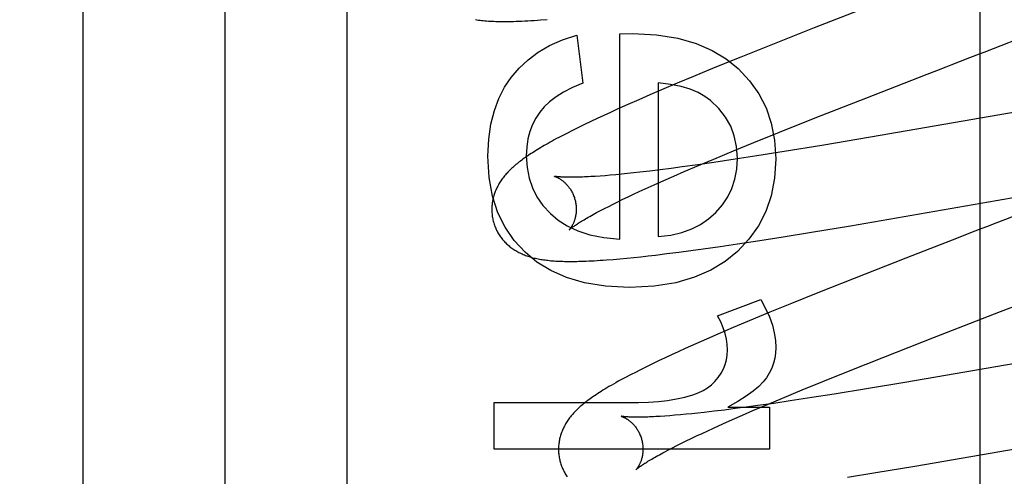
# Model space of a CAD drawing. Header units: inches. Extents: x 0 to 270, y 0 to 175.
# Tile 32 of 95: x 77.791 to 78.024, y 85.646 to 85.754. Entities that reach past the tile are written whole.
import ezdxf

# ---------------------------------------------------------------- set-up
doc = ezdxf.new("R2010")
doc.units = ezdxf.units.IN
doc.header["$LTSCALE"] = 14.84127
doc.header["$MEASUREMENT"] = 0
doc.linetypes.add('HIDDEN', pattern=[0.2, 0.1, -0.1])
doc.layers.add('DEFAULT_2', color=8, linetype='HIDDEN')
doc.layers.add('RIGHT_OR_MAIN_DOOR_ASSEMBLY', color=7, linetype='CONTINUOUS')

msp = doc.modelspace()

# ---------------------------------------------------------------- linework, layer by layer
at = {"layer": 'DEFAULT_2', "color": 8, "linetype": 'HIDDEN'}
for p, q in [((77.86889, 82.57319), (77.86889, 88.0737)), ((77.80639, 85.22504), (77.80639, 85.96809)), ((78.01869, 85.23797), (78.01869, 85.84277)), ((77.9963, 85.75862), (77.97944, 85.75205)), ((77.93345, 85.75067), (77.9364, 85.75073)), ((77.93345, 85.70204), (77.93345, 85.75067)), ((77.97944, 85.75205), (77.96955, 85.74815)), ((77.92326, 85.75036), (77.92467, 85.73894)), ((78.02186, 85.74717), (78.02954, 85.75014)), ((77.96955, 85.74815), (77.96209, 85.74516)), ((78.0163, 85.74502), (78.01853, 85.74588)), ((77.96209, 85.74516), (77.9559, 85.74265)), ((77.9559, 85.74265), (77.9509, 85.74059)), ((78.00619, 85.74111), (78.00844, 85.74198)), ((77.94254, 85.73906), (77.94254, 85.70266)), ((77.94703, 85.73898), (77.94328, 85.73739)), ((77.9509, 85.74059), (77.94703, 85.73898)), ((77.99164, 85.73545), (78.00619, 85.74111)), ((77.94328, 85.73739), (77.94055, 85.73622)), ((77.93789, 85.73506), (77.93531, 85.73393)), ((77.94055, 85.73622), (77.93789, 85.73506)), ((77.97963, 85.73074), (77.99164, 85.73545)), ((78.05169, 85.73643), (77.99276, 85.72621)), ((77.93119, 85.73207), (77.92961, 85.73134)), ((77.93281, 85.73281), (77.93119, 85.73207)), ((77.93531, 85.73393), (77.93281, 85.73281)), ((77.92655, 85.72991), (77.92509, 85.72921)), ((77.92806, 85.73062), (77.92655, 85.72991)), ((77.92961, 85.73134), (77.92806, 85.73062)), ((77.97122, 85.72738), (77.97963, 85.73074)), ((77.92224, 85.7278), (77.92087, 85.7271)), ((77.92365, 85.7285), (77.92224, 85.7278)), ((77.92509, 85.72921), (77.92365, 85.7285)), ((77.96516, 85.72493), (77.97122, 85.72738)), ((77.9603, 85.72294), (77.96516, 85.72493)), ((77.99276, 85.72621), (77.98123, 85.72426)), ((77.95564, 85.72101), (77.9603, 85.72294)), ((77.97231, 85.7228), (77.96587, 85.72177)), ((77.98123, 85.72426), (77.97231, 85.7228)), ((77.95571, 85.72022), (77.95188, 85.71967)), ((77.95207, 85.7195), (77.95564, 85.72101)), ((77.96069, 85.72097), (77.95571, 85.72022)), ((77.96587, 85.72177), (77.96069, 85.72097)), ((77.93818, 85.7179), (77.93668, 85.71773)), ((77.94054, 85.71818), (77.93818, 85.7179)), ((77.94299, 85.71848), (77.94054, 85.71818)), ((77.94555, 85.71881), (77.94299, 85.71848)), ((77.9482, 85.71916), (77.94555, 85.71881)), ((77.94619, 85.71697), (77.94865, 85.71804)), ((77.95188, 85.71967), (77.9482, 85.71916)), ((77.94865, 85.71804), (77.95207, 85.7195)), ((77.92874, 85.71699), (77.92761, 85.71692)), ((77.92992, 85.71708), (77.92874, 85.71699)), ((77.93116, 85.71719), (77.92992, 85.71708)), ((77.93246, 85.71731), (77.93116, 85.71719)), ((77.93382, 85.71744), (77.93246, 85.71731)), ((77.93522, 85.71758), (77.93382, 85.71744)), ((77.93668, 85.71773), (77.93522, 85.71758)), ((77.94155, 85.71492), (77.94382, 85.71593)), ((77.94382, 85.71593), (77.94619, 85.71697)), ((77.93668, 85.71268), (77.93801, 85.7133)), ((77.93801, 85.7133), (77.93939, 85.71394)), ((77.93939, 85.71394), (77.94155, 85.71492)), ((77.98802, 85.70522), (78.04419, 85.71497)), ((77.93187, 85.71036), (77.93299, 85.71091)), ((77.93299, 85.71091), (77.93417, 85.71149)), ((77.93417, 85.71149), (77.9354, 85.71207)), ((77.9354, 85.71207), (77.93668, 85.71268)), ((77.92794, 85.70834), (77.92884, 85.70881)), ((77.92884, 85.70881), (77.92979, 85.70931)), ((77.92979, 85.70931), (77.9308, 85.70982)), ((77.9308, 85.70982), (77.93187, 85.71036)), ((77.9788, 85.70369), (77.98802, 85.70522)), ((78.02246, 85.70584), (78.02022, 85.70498)), ((77.96128, 85.70093), (77.9666, 85.70174)), ((77.9666, 85.70174), (77.97206, 85.7026)), ((77.97206, 85.7026), (77.9788, 85.70369)), ((78.01348, 85.70237), (78.00109, 85.69756)), ((78.01685, 85.70367), (78.01348, 85.70237)), ((77.94736, 85.69897), (77.95022, 85.69935)), ((77.95022, 85.69935), (77.95314, 85.69975)), ((77.95314, 85.69975), (77.95715, 85.70032)), ((77.95715, 85.70032), (77.96128, 85.70093)), ((77.93184, 85.69727), (77.93345, 85.69741)), ((77.93345, 85.69741), (77.93509, 85.69756)), ((77.93509, 85.69756), (77.93674, 85.69772)), ((77.93674, 85.69772), (77.93842, 85.6979)), ((77.93842, 85.6979), (77.94013, 85.69809)), ((77.94013, 85.69809), (77.94188, 85.69829)), ((77.94188, 85.69829), (77.94458, 85.69862)), ((77.94458, 85.69862), (77.94736, 85.69897)), ((78.00109, 85.69756), (77.9889, 85.69277)), ((77.9889, 85.69277), (77.98029, 85.68934)), ((77.95653, 85.68393), (77.96678, 85.68774)), ((77.98029, 85.68934), (77.97403, 85.68681)), ((77.97403, 85.68681), (77.96897, 85.68474)), ((77.96897, 85.68474), (77.96408, 85.68271)), ((78.00793, 85.67886), (78.02356, 85.68493)), ((77.96029, 85.68112), (77.95663, 85.67955)), ((77.96408, 85.68271), (77.96029, 85.68112)), ((77.95397, 85.6784), (77.95139, 85.67726)), ((77.95663, 85.67955), (77.95397, 85.6784)), ((77.99594, 85.67415), (78.00793, 85.67886)), ((78.0659, 85.67937), (78.00087, 85.66812)), ((77.94889, 85.67615), (77.94726, 85.67541)), ((77.95139, 85.67726), (77.94889, 85.67615)), ((77.94413, 85.67396), (77.94261, 85.67325)), ((77.94568, 85.67468), (77.94413, 85.67396)), ((77.94726, 85.67541), (77.94568, 85.67468)), ((77.98754, 85.6708), (77.99594, 85.67415)), ((77.9397, 85.67184), (77.9383, 85.67115)), ((77.94114, 85.67254), (77.9397, 85.67184)), ((77.94261, 85.67325), (77.94114, 85.67254)), ((77.9383, 85.67115), (77.93694, 85.67045)), ((77.98148, 85.66836), (77.98754, 85.6708)), ((77.97661, 85.66637), (77.98148, 85.66836)), ((77.9918, 85.66661), (77.98414, 85.66537)), ((78.00087, 85.66812), (77.9918, 85.66661)), ((77.96836, 85.66292), (77.97194, 85.66443)), ((77.97194, 85.66443), (77.97661, 85.66637)), ((77.97887, 85.66454), (77.97378, 85.66377)), ((77.98414, 85.66537), (77.97887, 85.66454)), ((77.90367, 85.65232), (77.90367, 85.66337)), ((77.90367, 85.66337), (77.93781, 85.66337)), ((77.96072, 85.66193), (77.95818, 85.66161)), ((77.95899, 85.66226), (77.96887, 85.66226)), ((77.96335, 85.66228), (77.96072, 85.66193)), ((77.96608, 85.66266), (77.96335, 85.66228)), ((77.96493, 85.66146), (77.96836, 85.66292)), ((77.96986, 85.66319), (77.96608, 85.66266)), ((77.96887, 85.66226), (77.96887, 85.65232)), ((77.97378, 85.66377), (77.96986, 85.66319)), ((77.94408, 85.66017), (77.94298, 85.6601)), ((77.94525, 85.66026), (77.94408, 85.66017)), ((77.94647, 85.66036), (77.94525, 85.66026)), ((77.94775, 85.66047), (77.94647, 85.66036)), ((77.94909, 85.66059), (77.94775, 85.66047)), ((77.95048, 85.66073), (77.94909, 85.66059)), ((77.95192, 85.66088), (77.95048, 85.66073)), ((77.95341, 85.66105), (77.95192, 85.66088)), ((77.95574, 85.66131), (77.95341, 85.66105)), ((77.95818, 85.66161), (77.95574, 85.66131)), ((77.96008, 85.65934), (77.96246, 85.66039)), ((77.96246, 85.66039), (77.96493, 85.66146)), ((77.95423, 85.65671), (77.95562, 85.65735)), ((77.95562, 85.65735), (77.9578, 85.65833)), ((77.9578, 85.65833), (77.96008, 85.65934)), ((78.00325, 85.64833), (78.05847, 85.65792)), ((77.95035, 85.65488), (77.9516, 85.65548)), ((77.9516, 85.65548), (77.95289, 85.65608)), ((77.95289, 85.65608), (77.95423, 85.65671)), ((77.94495, 85.65219), (77.94592, 85.65269)), ((77.94592, 85.65269), (77.94694, 85.65321)), ((77.94694, 85.65321), (77.94803, 85.65375)), ((77.94803, 85.65375), (77.94916, 85.65431)), ((77.94916, 85.65431), (77.95035, 85.65488)), ((77.96887, 85.65232), (77.90367, 85.65232)), ((77.94404, 85.65171), (77.94495, 85.65219)), ((77.99402, 85.6468), (78.00325, 85.64833)), ((77.98729, 85.64572), (77.99402, 85.6468))]:
    msp.add_line(p, q, dxfattribs=at)
for points in [[(77.89925, 85.75401), (77.8996, 85.75396), (77.89996, 85.75391), (77.90033, 85.75386), (77.9007, 85.75382), (77.90109, 85.75378), (77.90149, 85.75374), (77.90189, 85.75371), (77.90231, 85.75368), (77.90273, 85.75366), (77.90317, 85.75364), (77.90362, 85.75362), (77.90408, 85.7536), (77.90456, 85.75359), (77.90504, 85.75358), (77.90554, 85.75358), (77.90606, 85.75358), (77.90659, 85.75358), (77.90713, 85.75359), (77.9077, 85.7536), (77.90829, 85.75361), (77.9089, 85.75363), (77.90954, 85.75365), (77.91021, 85.75368), (77.91091, 85.75371), (77.91164, 85.75375), (77.91238, 85.7538), (77.91314, 85.75384), (77.91391, 85.7539), (77.91468, 85.75395), (77.91623, 85.75408)], [(77.9364, 85.75073), (77.94213, 85.7504), (77.94719, 85.74963), (77.95152, 85.74838), (77.95528, 85.74674), (77.9586, 85.74476), (77.96143, 85.74242)], [(77.90774, 85.74034), (77.9096, 85.74254), (77.91172, 85.74453), (77.91407, 85.7463), (77.91675, 85.74786), (77.91982, 85.74921), (77.92326, 85.75036)], [(78.01853, 85.74588), (78.01964, 85.74631), (78.02186, 85.74717)], [(78.01182, 85.74328), (78.01406, 85.74415), (78.0163, 85.74502)], [(77.96143, 85.74242), (77.96413, 85.73954), (77.96633, 85.73643), (77.96804, 85.73314), (77.96927, 85.72954), (77.97004, 85.7255), (77.97035, 85.72108)], [(78.00844, 85.74198), (78.01069, 85.74285), (78.01182, 85.74328)], [(77.9022, 85.72169), (77.90241, 85.72569), (77.90291, 85.7293), (77.90373, 85.7325), (77.90482, 85.73537), (77.90615, 85.73799), (77.90774, 85.74034)], [(77.92467, 85.73894), (77.92225, 85.73794), (77.92013, 85.73688), (77.91832, 85.73576), (77.91679, 85.73458), (77.9155, 85.73338), (77.91447, 85.73213)], [(77.95486, 85.73487), (77.95354, 85.73585), (77.95194, 85.73673), (77.95008, 85.73752), (77.94791, 85.73818), (77.94539, 85.73869), (77.94254, 85.73906)], [(77.96126, 85.7212), (77.96106, 85.72397), (77.96052, 85.72651), (77.95967, 85.7288), (77.95846, 85.73092), (77.95685, 85.73295), (77.95486, 85.73487)], [(77.91447, 85.73213), (77.91353, 85.73071), (77.91275, 85.72918), (77.91213, 85.72755), (77.91167, 85.72579), (77.9114, 85.72385), (77.91129, 85.72175)], [(77.92087, 85.7271), (77.92023, 85.72677), (77.91961, 85.72645), (77.91902, 85.72614), (77.91846, 85.72584), (77.91792, 85.72555), (77.91741, 85.72527), (77.91691, 85.72499), (77.91643, 85.72472), (77.91597, 85.72446), (77.91552, 85.7242), (77.91509, 85.72395), (77.91467, 85.7237), (77.91426, 85.72346), (77.91387, 85.72322), (77.91349, 85.72298), (77.91312, 85.72275), (77.91276, 85.72252), (77.9124, 85.72229), (77.91206, 85.72207), (77.91173, 85.72185), (77.91141, 85.72162), (77.91109, 85.72141), (77.91078, 85.72119), (77.91048, 85.72097), (77.91019, 85.72076), (77.9099, 85.72054), (77.90963, 85.72033), (77.90935, 85.72011), (77.90909, 85.7199), (77.90883, 85.71969), (77.90857, 85.71947)], [(77.91098, 85.69897), (77.90841, 85.70175), (77.90628, 85.70488), (77.90457, 85.70832), (77.90331, 85.7122), (77.90252, 85.71667), (77.9022, 85.72169)], [(77.91129, 85.72175), (77.91147, 85.719), (77.91195, 85.71647), (77.91273, 85.71418), (77.91381, 85.71206), (77.91523, 85.71002), (77.91698, 85.70811)], [(77.95615, 85.70838), (77.9577, 85.71016), (77.95896, 85.71206), (77.95995, 85.71406), (77.96065, 85.71623), (77.96109, 85.71861), (77.96126, 85.7212)], [(77.97035, 85.72108), (77.97003, 85.71648), (77.96924, 85.71231), (77.96799, 85.70861), (77.96624, 85.70523), (77.96399, 85.70205), (77.96125, 85.69911)], [(77.90857, 85.71947), (77.90833, 85.71925), (77.90808, 85.71904), (77.90785, 85.71882), (77.90761, 85.7186), (77.90739, 85.71838), (77.90717, 85.71816), (77.90695, 85.71794), (77.90674, 85.71771), (77.90654, 85.71749), (77.90634, 85.71726), (77.90615, 85.71703), (77.90596, 85.7168), (77.90578, 85.71657), (77.9056, 85.71633), (77.90543, 85.71609), (77.90527, 85.71586), (77.90511, 85.71562), (77.90496, 85.71537), (77.90481, 85.71513), (77.90467, 85.71488), (77.90453, 85.71463), (77.9044, 85.71438), (77.90428, 85.71413), (77.90416, 85.71388), (77.90405, 85.71363), (77.90395, 85.71337), (77.90385, 85.71312), (77.90376, 85.71287), (77.90368, 85.71261), (77.9036, 85.71235), (77.90352, 85.71209), (77.90345, 85.71183), (77.90339, 85.71157), (77.90334, 85.7113), (77.90329, 85.71103), (77.90324, 85.71076), (77.9032, 85.71049), (77.90317, 85.71021), (77.90315, 85.70994), (77.90313, 85.70966), (77.90312, 85.70939), (77.90312, 85.70911), (77.90312, 85.70883), (77.90313, 85.70855), (77.90315, 85.70827), (77.90317, 85.70799), (77.9032, 85.70772), (77.90324, 85.70744), (77.90328, 85.70716), (77.90334, 85.70688), (77.9034, 85.70661), (77.90346, 85.70634), (77.90352, 85.7061)], [(77.91796, 85.71693), (77.91794, 85.71693), (77.91793, 85.71693), (77.91793, 85.71693), (77.91793, 85.71693), (77.91795, 85.71693), (77.91797, 85.71692), (77.918, 85.71691), (77.91803, 85.7169), (77.91807, 85.71689), (77.91812, 85.71687), (77.91818, 85.71685), (77.91824, 85.71683), (77.91831, 85.7168), (77.91838, 85.71677), (77.91845, 85.71674), (77.91854, 85.7167), (77.91862, 85.71666), (77.91871, 85.71662), (77.9188, 85.71657), (77.9189, 85.71652), (77.919, 85.71646), (77.91911, 85.7164), (77.91921, 85.71634), (77.91932, 85.71627), (77.91944, 85.71619), (77.91955, 85.71611), (77.91967, 85.71603), (77.91979, 85.71594), (77.91991, 85.71584), (77.92004, 85.71574), (77.92016, 85.71564), (77.92029, 85.71553), (77.92042, 85.71541), (77.92055, 85.71528), (77.92068, 85.71515), (77.92082, 85.71501), (77.92095, 85.71487), (77.92108, 85.71471), (77.92121, 85.71455), (77.92134, 85.71439), (77.92147, 85.71421), (77.9216, 85.71403), (77.92172, 85.71385), (77.92184, 85.71365), (77.92196, 85.71345), (77.92208, 85.71325), (77.92219, 85.71304), (77.92229, 85.71282), (77.92239, 85.7126), (77.92248, 85.71237), (77.92257, 85.71214), (77.92266, 85.71191), (77.92273, 85.71167), (77.92279, 85.71146)], [(77.92761, 85.71692), (77.92654, 85.71685), (77.92603, 85.71682), (77.92553, 85.7168), (77.92505, 85.71677), (77.92459, 85.71675), (77.92414, 85.71674), (77.92371, 85.71672), (77.92329, 85.71671), (77.92289, 85.7167), (77.92251, 85.7167), (77.92214, 85.7167), (77.92179, 85.71669), (77.92145, 85.7167), (77.92113, 85.7167), (77.92083, 85.7167), (77.92054, 85.71671), (77.92027, 85.71672), (77.92002, 85.71673), (77.91978, 85.71674), (77.91956, 85.71675), (77.91935, 85.71677), (77.91916, 85.71678), (77.91899, 85.71679), (77.91882, 85.71681), (77.91868, 85.71682), (77.91855, 85.71684), (77.91843, 85.71685), (77.91833, 85.71686), (77.91824, 85.71688), (77.91816, 85.71689), (77.91809, 85.7169), (77.91804, 85.71691), (77.918, 85.71692), (77.91796, 85.71692), (77.91796, 85.71693)], [(77.92279, 85.71146), (77.92285, 85.71125), (77.92291, 85.71101), (77.92296, 85.71076), (77.923, 85.71052), (77.92303, 85.71028), (77.92306, 85.71004), (77.92309, 85.7098), (77.9231, 85.70956), (77.92311, 85.70932), (77.92311, 85.70909), (77.92311, 85.70886), (77.9231, 85.70864), (77.92308, 85.70842), (77.92306, 85.7082), (77.92303, 85.70799), (77.923, 85.70779), (77.92297, 85.70759), (77.92293, 85.7074), (77.92289, 85.70721), (77.92284, 85.70703), (77.9228, 85.70686), (77.92275, 85.70669), (77.9227, 85.70652), (77.92264, 85.70637), (77.92259, 85.70622), (77.92253, 85.70607), (77.92247, 85.70593), (77.92242, 85.7058), (77.92236, 85.70567), (77.9223, 85.70555), (77.92224, 85.70544), (77.92218, 85.70533), (77.92212, 85.70522), (77.92207, 85.70512), (77.92201, 85.70503), (77.92196, 85.70494), (77.9219, 85.70485), (77.92185, 85.70477), (77.9218, 85.7047), (77.92175, 85.70463), (77.9217, 85.70457), (77.92166, 85.70451), (77.92162, 85.70446), (77.92158, 85.70442), (77.92155, 85.70438), (77.92152, 85.70434), (77.9215, 85.70432), (77.92148, 85.70429), (77.92146, 85.70428), (77.92145, 85.70427), (77.92145, 85.70426)], [(77.91698, 85.70811), (77.91882, 85.70654), (77.92099, 85.70518), (77.92346, 85.70402), (77.92633, 85.70309), (77.92967, 85.70244), (77.93345, 85.70204)], [(77.92145, 85.70427), (77.92146, 85.70428), (77.92148, 85.70429), (77.9215, 85.70431), (77.92154, 85.70434), (77.92158, 85.70438), (77.92163, 85.70443), (77.92169, 85.70448), (77.92176, 85.70454), (77.92185, 85.7046), (77.92194, 85.70468), (77.92205, 85.70476), (77.92217, 85.70484), (77.9223, 85.70494), (77.92244, 85.70504), (77.9226, 85.70515), (77.92277, 85.70527), (77.92295, 85.7054), (77.92315, 85.70553), (77.92337, 85.70567), (77.9236, 85.70582), (77.92384, 85.70598), (77.9241, 85.70614), (77.92437, 85.70631), (77.92466, 85.70648), (77.92497, 85.70666), (77.92529, 85.70685), (77.92562, 85.70704), (77.92597, 85.70725), (77.92633, 85.70745), (77.92671, 85.70766), (77.92711, 85.70788), (77.92752, 85.70811), (77.92794, 85.70834)], [(77.94254, 85.70266), (77.94547, 85.70302), (77.94812, 85.70363), (77.95046, 85.70448), (77.95254, 85.70556), (77.95445, 85.70686), (77.95615, 85.70838)], [(78.02692, 85.70757), (78.02469, 85.70671), (78.02246, 85.70584)], [(77.90352, 85.7061), (77.90359, 85.70588), (77.90367, 85.70561), (77.90376, 85.70534), (77.90386, 85.70508), (77.90397, 85.70482), (77.90408, 85.70456), (77.90419, 85.70431), (77.90432, 85.70406), (77.90445, 85.70381), (77.90458, 85.70357), (77.90472, 85.70333), (77.90487, 85.70309), (77.90502, 85.70286), (77.90518, 85.70263), (77.90534, 85.70241), (77.90551, 85.70219), (77.90568, 85.70198), (77.90586, 85.70177), (77.90604, 85.70157), (77.90622, 85.70137), (77.90641, 85.70117), (77.90661, 85.70098), (77.9068, 85.7008), (77.90701, 85.70062), (77.90721, 85.70044), (77.90742, 85.70027), (77.90763, 85.7001), (77.90785, 85.69994), (77.90807, 85.69978), (77.9083, 85.69963), (77.90854, 85.69948), (77.90878, 85.69933), (77.90902, 85.69919), (77.90927, 85.69905), (77.90952, 85.69891), (77.90978, 85.69878), (77.91004, 85.69866), (77.9103, 85.69854), (77.91057, 85.69842), (77.91084, 85.69831), (77.91112, 85.69821), (77.91139, 85.69811), (77.91168, 85.69801), (77.91197, 85.69792), (77.91226, 85.69783), (77.91255, 85.69774), (77.91285, 85.69766), (77.91315, 85.69759), (77.91346, 85.69752), (77.91377, 85.69745), (77.91408, 85.69738), (77.9144, 85.69732), (77.91472, 85.69727), (77.91505, 85.69721), (77.91538, 85.69716), (77.91572, 85.69712), (77.91607, 85.69708), (77.91642, 85.69704), (77.91677, 85.697), (77.91713, 85.69696), (77.9175, 85.69693), (77.91788, 85.69691), (77.91827, 85.69688), (77.91866, 85.69686), (77.91906, 85.69684), (77.91948, 85.69682), (77.9199, 85.69681), (77.92033, 85.6968), (77.92078, 85.69679), (77.92124, 85.69679), (77.92171, 85.69678), (77.9222, 85.69679), (77.9227, 85.69679), (77.92322, 85.6968), (77.92375, 85.69681), (77.92431, 85.69683), (77.92488, 85.69684), (77.92547, 85.69687), (77.92609, 85.69689), (77.92673, 85.69692), (77.92739, 85.69696), (77.92808, 85.697), (77.92879, 85.69704), (77.92952, 85.69709), (77.93028, 85.69715), (77.93184, 85.69727)], [(78.02022, 85.70498), (78.0191, 85.70454), (78.01685, 85.70367)], [(77.93572, 85.69063), (77.93006, 85.69095), (77.92507, 85.69173), (77.9208, 85.69297), (77.91709, 85.69462), (77.9138, 85.69661), (77.91098, 85.69897)], [(77.96125, 85.69911), (77.95836, 85.69673), (77.95497, 85.6947), (77.95114, 85.69302), (77.94672, 85.69175), (77.94156, 85.69096), (77.93572, 85.69063)], [(77.96678, 85.68774), (77.96794, 85.68564), (77.96885, 85.68363), (77.96953, 85.6817), (77.96999, 85.67985), (77.97027, 85.67807), (77.97035, 85.67638)], [(78.02356, 85.68493), (78.0258, 85.6858), (78.02692, 85.68623)], [(77.95893, 85.67583), (77.95887, 85.6771), (77.95869, 85.6784), (77.95837, 85.67972), (77.95792, 85.68108), (77.9573, 85.68249), (77.95653, 85.68393)], [(77.97035, 85.67638), (77.97028, 85.67509), (77.9701, 85.67385), (77.96979, 85.67266), (77.96937, 85.6715), (77.96881, 85.67037), (77.96814, 85.66926)], [(77.95673, 85.66931), (77.95741, 85.67031), (77.95796, 85.67133), (77.95838, 85.67237), (77.95868, 85.67345), (77.95886, 85.67461), (77.95893, 85.67583)], [(77.93694, 85.67045), (77.93627, 85.67011), (77.9356, 85.66977), (77.93495, 85.66942), (77.93431, 85.66908), (77.93368, 85.66874), (77.93307, 85.6684), (77.93247, 85.66807), (77.93191, 85.66775), (77.93136, 85.66744), (77.93085, 85.66714), (77.93035, 85.66685), (77.92988, 85.66656), (77.92944, 85.66629), (77.929, 85.66602), (77.92859, 85.66576), (77.92819, 85.6655), (77.9278, 85.66524), (77.92743, 85.66499), (77.92706, 85.66474), (77.92671, 85.6645), (77.92638, 85.66426), (77.92605, 85.66402), (77.92573, 85.66378), (77.92543, 85.66355), (77.92513, 85.66331), (77.92485, 85.66308), (77.92458, 85.66286), (77.92431, 85.66263)], [(77.9507, 85.6652), (77.95198, 85.66567), (77.95314, 85.66623), (77.95417, 85.66685), (77.9551, 85.66757), (77.95595, 85.66839), (77.95673, 85.66931)], [(77.96814, 85.66926), (77.96736, 85.66827), (77.9663, 85.66721), (77.96497, 85.66608), (77.96332, 85.66488), (77.96132, 85.66361), (77.95899, 85.66226)], [(77.93781, 85.66337), (77.94024, 85.66343), (77.94255, 85.66359), (77.94474, 85.66386), (77.94683, 85.66422), (77.94881, 85.66467), (77.9507, 85.6652)], [(77.92431, 85.66263), (77.92406, 85.66241), (77.92381, 85.66219), (77.92357, 85.66197), (77.92334, 85.66175), (77.92312, 85.66153), (77.9229, 85.66132), (77.92269, 85.6611), (77.92249, 85.66088), (77.92229, 85.66065), (77.9221, 85.66043), (77.92191, 85.66021), (77.92173, 85.65998), (77.92155, 85.65975), (77.92138, 85.65952), (77.92121, 85.65928), (77.92105, 85.65904), (77.92089, 85.6588), (77.92074, 85.65856), (77.92059, 85.65832), (77.92045, 85.65807), (77.92031, 85.65782), (77.92019, 85.65757), (77.92006, 85.65732), (77.91995, 85.65707), (77.91984, 85.65682), (77.91974, 85.65657), (77.91964, 85.65632), (77.91955, 85.65606), (77.91946, 85.65581), (77.91938, 85.65555), (77.91931, 85.65529), (77.91924, 85.65503), (77.91918, 85.65476), (77.91913, 85.6545), (77.91908, 85.65423), (77.91903, 85.65396), (77.919, 85.65369), (77.91896, 85.65342), (77.91894, 85.65314), (77.91892, 85.65287), (77.91891, 85.65259), (77.91891, 85.65231), (77.91891, 85.65204), (77.91892, 85.65176), (77.91894, 85.65148), (77.91896, 85.6512), (77.91899, 85.65092), (77.91903, 85.65064), (77.91908, 85.65037), (77.91913, 85.65009), (77.91919, 85.64982), (77.91925, 85.64955), (77.91931, 85.64931)], [(77.93372, 85.66014), (77.93372, 85.66014), (77.93373, 85.66014), (77.93375, 85.66013), (77.93378, 85.66012), (77.93382, 85.66011), (77.93386, 85.6601), (77.93391, 85.66008), (77.93396, 85.66006), (77.93402, 85.66004), (77.93409, 85.66001), (77.93416, 85.65998), (77.93424, 85.65995), (77.93432, 85.65991), (77.9344, 85.65987), (77.93449, 85.65983), (77.93459, 85.65978), (77.93468, 85.65973), (77.93478, 85.65967), (77.93489, 85.65961), (77.935, 85.65955), (77.93511, 85.65948), (77.93522, 85.65941), (77.93534, 85.65933), (77.93545, 85.65924), (77.93557, 85.65915), (77.9357, 85.65906), (77.93582, 85.65896), (77.93595, 85.65885), (77.93608, 85.65874), (77.93621, 85.65862), (77.93634, 85.6585), (77.93647, 85.65836), (77.9366, 85.65823), (77.93673, 85.65808), (77.93687, 85.65793), (77.937, 85.65777), (77.93713, 85.6576), (77.93726, 85.65743), (77.93738, 85.65725), (77.93751, 85.65706), (77.93763, 85.65687), (77.93775, 85.65667), (77.93786, 85.65646), (77.93797, 85.65625), (77.93808, 85.65603), (77.93818, 85.65581), (77.93827, 85.65558), (77.93836, 85.65535), (77.93845, 85.65512), (77.93852, 85.65488), (77.93858, 85.65467)], [(77.94298, 85.6601), (77.94193, 85.66004), (77.94143, 85.66001), (77.94094, 85.65999), (77.94047, 85.65997), (77.94002, 85.65995), (77.93958, 85.65994), (77.93916, 85.65992), (77.93876, 85.65991), (77.93837, 85.65991), (77.938, 85.6599), (77.93764, 85.6599), (77.9373, 85.6599), (77.93698, 85.65991), (77.93667, 85.65991), (77.93638, 85.65992), (77.93611, 85.65993), (77.93585, 85.65994), (77.93561, 85.65995), (77.93538, 85.65996), (77.93517, 85.65997), (77.93498, 85.65999), (77.9348, 85.66), (77.93464, 85.66001), (77.93449, 85.66003), (77.93436, 85.66004), (77.93424, 85.66006), (77.93413, 85.66007), (77.93404, 85.66008), (77.93396, 85.6601), (77.93389, 85.66011), (77.93384, 85.66012), (77.93379, 85.66013), (77.93376, 85.66013), (77.93374, 85.66014), (77.93372, 85.66014)], [(77.93858, 85.65467), (77.93864, 85.65446), (77.9387, 85.65422), (77.93875, 85.65398), (77.93879, 85.65373), (77.93882, 85.65349), (77.93885, 85.65325), (77.93888, 85.65301), (77.93889, 85.65277), (77.9389, 85.65254), (77.9389, 85.65231), (77.9389, 85.65208), (77.93889, 85.65186), (77.93887, 85.65164), (77.93885, 85.65142), (77.93883, 85.65121), (77.9388, 85.65101), (77.93876, 85.65081), (77.93872, 85.65062), (77.93868, 85.65043), (77.93864, 85.65025), (77.93859, 85.65008), (77.93854, 85.64991), (77.93849, 85.64974), (77.93844, 85.64959), (77.93838, 85.64944), (77.93833, 85.64929), (77.93827, 85.64916), (77.93821, 85.64902), (77.93815, 85.64889), (77.9381, 85.64877), (77.93804, 85.64866), (77.93798, 85.64855), (77.93792, 85.64844), (77.93786, 85.64834), (77.93781, 85.64824), (77.93775, 85.64815), (77.9377, 85.64807), (77.93765, 85.64799), (77.9376, 85.64792), (77.93755, 85.64785), (77.9375, 85.64779), (77.93746, 85.64773), (77.93742, 85.64768), (77.93738, 85.64763), (77.93735, 85.64759), (77.93732, 85.64756), (77.93729, 85.64753), (77.93727, 85.64751), (77.93725, 85.64749), (77.93724, 85.64748), (77.93724, 85.64747)], [(77.93724, 85.64748), (77.93725, 85.64748), (77.93727, 85.6475), (77.93729, 85.64752), (77.93732, 85.64755), (77.93736, 85.64758), (77.93741, 85.64762), (77.93747, 85.64767), (77.93754, 85.64773), (77.93762, 85.64779), (77.93771, 85.64787), (77.93781, 85.64795), (77.93793, 85.64803), (77.93805, 85.64813), (77.9382, 85.64823), (77.93835, 85.64834), (77.93852, 85.64845), (77.9387, 85.64858), (77.93889, 85.64871), (77.9391, 85.64884), (77.93933, 85.64899), (77.93957, 85.64914), (77.93982, 85.6493), (77.94009, 85.64947), (77.94037, 85.64964), (77.94067, 85.64982), (77.94098, 85.65001), (77.94131, 85.6502), (77.94166, 85.65039), (77.94202, 85.6506), (77.94239, 85.65081), (77.94278, 85.65102), (77.94318, 85.65125), (77.9436, 85.65147), (77.94404, 85.65171)], [(77.91931, 85.64931), (77.91938, 85.64908), (77.91946, 85.64882), (77.91956, 85.64855), (77.91965, 85.64829), (77.91976, 85.64803), (77.91987, 85.64777), (77.91999, 85.64751), (77.92011, 85.64726), (77.92024, 85.64701), (77.92038, 85.64677), (77.92052, 85.64653), (77.92066, 85.64629), (77.92082, 85.64606), (77.92097, 85.64583)]]:
    msp.add_lwpolyline(points, dxfattribs=at)
for radius in [0.25, 0.14]:
    msp.add_arc((77.86889, 85.68237), radius, 90, 270, dxfattribs=at)
at = {"layer": 'RIGHT_OR_MAIN_DOOR_ASSEMBLY', "color": 8, "linetype": 'HIDDEN'}
msp.add_line((77.94389, 93.94537), (77.94389, 77.13537), dxfattribs=at)
at = {"layer": 'RIGHT_OR_MAIN_DOOR_ASSEMBLY', "color": 3, "linetype": 'Continuous'}
msp.add_line((77.83989, 93.79037), (77.83989, 77.29037), dxfattribs=at)

doc.saveas('drawing.dxf')
